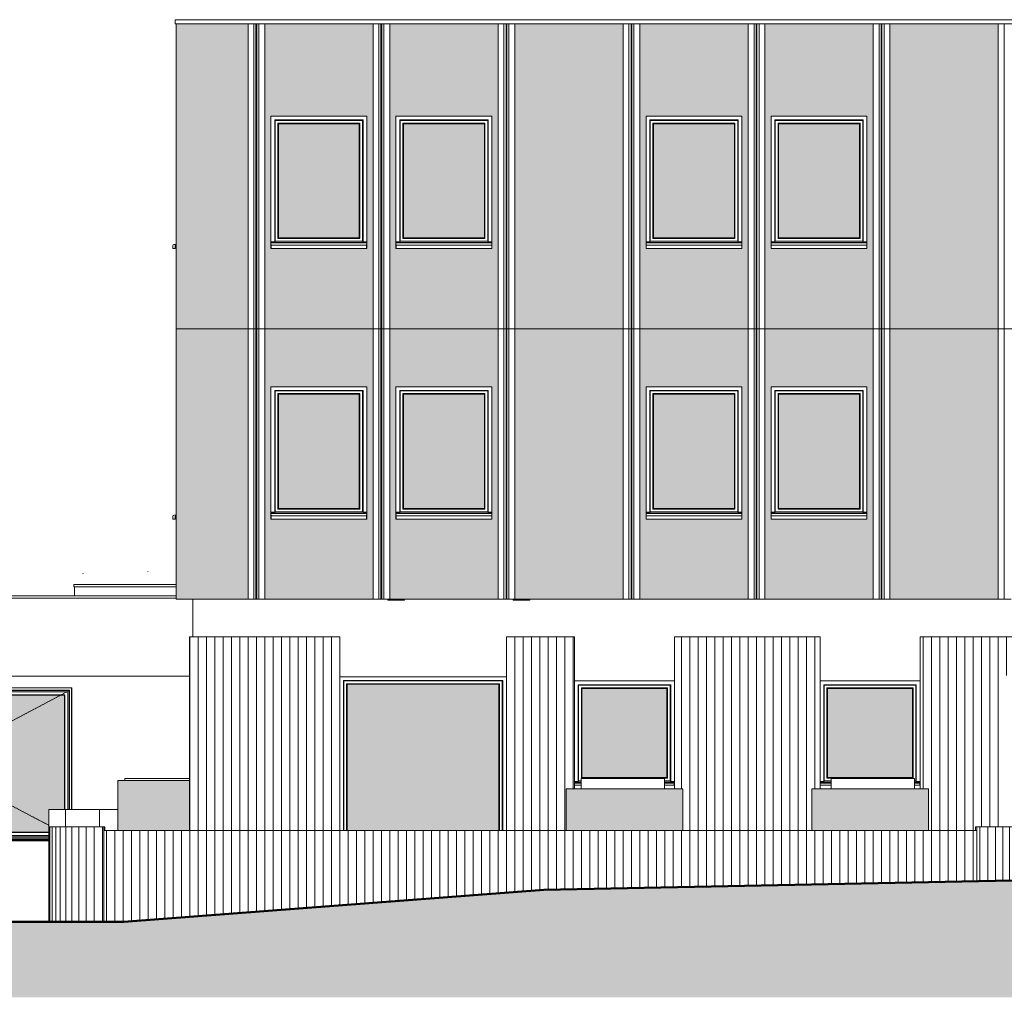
# Model space of a CAD drawing. Header units: millimetres. Extents: x -54722 to 267911, y -1116 to 19261.
# Tile 3 of 92: x -23084 to -11272, y -652 to 11075. Entities that reach past the tile are written whole.
import ezdxf

# ---------------------------------------------------------------- set-up
doc = ezdxf.new("R2010")
doc.units = ezdxf.units.MM
doc.linetypes.add('Centre', pattern=[31.75, 6.35, -4.75, 15.9, -4.75])
for name, color, linetype, lineweight in [('A-DETL-GENF', 92, 'Continuous', 9), ('A-DETL-WIDE', 214, 'Continuous', 50), ('A-FLOR', 192, 'Continuous', 9), ('A-GENM', 13, 'Continuous', 9), ('A-GLAZ', 151, 'Continuous', 9), ('A-GLAZ-SILL', 1, 'Continuous', 9), ('A-WALL', 113, 'Continuous', 9), ('A-WALL-PATT', 111, 'Continuous', 9)]:
    doc.layers.add(name, color=color, linetype=linetype, lineweight=lineweight)
pattern_1 = [(90, (-11244.05, 0), (-100, 6e-15), [])]
pattern_2 = [(50, (-11244.05, 0), (182.1847, -15.9391), [19.05, -209.55]), (355, (-11244.05, 0), (-35.2424, 191.0566), [15.24, -167.64]), (100.451, (-11228.87, -1.33), (146.9425, 175.1167), [16.19, -178.09]), (46.184, (-11244.05, 50.8), (271.0789, -42.0433), [28.575, -314.325]), (96.636, (-11221.46, 47.3), (237.4025, 247.4272), [24.285, -267.135]), (351.184, (-11244.05, 50.8), (237.4046, 247.425), [22.86, -251.46]), (21, (-11218.65, 38.1), (151.6149, -102.2655), [19.05, -209.55]), (326, (-11218.65, 38.1), (61.8024, 184.1877), [15.24, -167.64]), (71.451, (-11206.02, 29.58), (213.417, 81.9214), [16.19, -178.09]), (37.5, (-11244.05, 0), (3.08832, 84.55508), [3.353, -162.255, 3.353, -166.827, -168.275]), (37.5, (-11244.05, 0), (3.08832, 84.55508), [-335.788, 3.353, -164.922]), (7.5, (-11244.05, 0), (66.81944, 100.18075), [3.353, -93.675, 3.353, -158.445, -64.135]), (7.5, (-11244.05, 0), (66.81944, 100.18075), [-258.826, 3.353, -60.782]), (327.5, (-11300.69, 0), (135.59049, -5.72891), [3.353, -60.147, 3.353, -194.767, -262.89]), (327.5, (-11300.69, 0), (135.59049, -5.72891), [-261.62, 3.353, -259.537]), (317.5, (-11326.09, 0), (148.1289, 25.42676), [3.353, -79.197, 3.353, -128.219, -186.69]), (317.5, (-11326.09, 0), (148.1289, 25.42676), [-214.122, 3.353, -183.337])]

# ---------------------------------------------------------------- blocks, each defined once
blk = doc.blocks.new('FP_5-Façade Est')
at = {"layer": 'A-WALL-PATT'}
for p, q in [((-11567, 743), (-11567, 1394)), ((-11470, 745), (-11470, 1394)), ((-11377, 747), (-11377, 1394)), ((-11290, 749), (-11290, 1394)), ((-11210, 750), (-11210, 1394)), ((-11140, 752), (-11140, 1394)), ((-11079, 753), (-11079, 1394)), ((-11030, 754), (-11030, 1394)), ((-10993, 755), (-10993, 1394)), ((-10969, 755), (-10969, 1394))]:
    blk.add_line(p, q, dxfattribs=at)
blk = doc.blocks.new('FP_6-Façade Est')
at = {"layer": 'A-WALL-PATT'}
for p, q in [((-22723, 259), (-22723, 1394)), ((-22693, 259), (-22693, 1394)), ((-22651, 259), (-22651, 1394)), ((-22597, 259), (-22597, 1394)), ((-22532, 259), (-22532, 1394)), ((-22457, 259), (-22457, 1394)), ((-22374, 259), (-22374, 1394)), ((-22285, 259), (-22285, 1394)), ((-22190, 259), (-22190, 1394)), ((-22092, 259), (-22092, 1394))]:
    blk.add_line(p, q, dxfattribs=at)
blk = doc.blocks.new('Fenêtre type 1 - 115 x 155 cm-V11-Façade Est')
at = {"layer": 'A-GLAZ'}
blk.add_hatch(color=256, dxfattribs=at).paths.add_polyline_path([(9011, 5212), (9490, 5212), (9490, 6582), (8520, 6582), (8520, 5212)])
for p, q in [((8475, 5167), (8475, 6627)), ((8475, 6627), (9535, 6627)), ((8480, 6622), (8475, 6627)), ((8480, 6622), (8480, 5172)), ((9530, 6622), (8480, 6622)), ((9535, 6627), (9530, 6622)), ((9530, 5172), (9530, 6622)), ((9535, 6627), (9535, 5167)), ((8513, 6589), (9497, 6589)), ((8513, 5205), (8513, 6589)), ((8520, 6582), (8513, 6589)), ((8520, 6582), (8520, 5212)), ((8520, 6582), (9490, 6582)), ((9497, 6589), (9490, 6582)), ((9490, 5212), (9490, 6582)), ((9497, 6589), (9497, 5205)), ((8520, 5212), (8513, 5205)), ((9497, 5205), (8513, 5205)), ((9490, 5212), (8520, 5212)), ((9497, 5205), (9490, 5212)), ((8475, 5167), (8430, 5167)), ((8475, 5167), (8430, 5167)), ((9580, 5157), (8430, 5157)), ((9580, 5152), (8430, 5152)), ((8480, 5172), (8475, 5167)), ((9530, 5172), (8480, 5172)), ((9535, 5167), (9530, 5172)), ((9535, 5167), (9580, 5167)), ((9580, 5167), (9535, 5167))]:
    blk.add_line(p, q, dxfattribs=at)
at = {"layer": 'A-GLAZ-SILL'}
for p, q in [((8430, 5132), (8430, 5134)), ((8430, 5134), (8432, 5134)), ((8430, 5117), (8430, 5132)), ((8432, 5121), (8430, 5121)), ((8430, 5084), (8430, 5117)), ((8432, 5084), (8430, 5084)), ((8432, 5134), (8432, 5132)), ((8432, 5132), (8432, 5117)), ((8432, 5124), (9578, 5124)), ((8432, 5117), (8432, 5084)), ((8432, 5084), (9578, 5084)), ((9578, 5134), (9580, 5134)), ((9578, 5132), (9578, 5134)), ((9578, 5117), (9578, 5132)), ((9578, 5122), (9578, 5124)), ((9580, 5123), (9578, 5123)), ((9578, 5117), (9578, 5122)), ((9580, 5121), (9578, 5121)), ((9578, 5084), (9578, 5117)), ((9580, 5084), (9578, 5084)), ((9580, 5134), (9580, 5132)), ((9580, 5132), (9580, 5117)), ((9580, 5117), (9580, 5084))]:
    blk.add_line(p, q, dxfattribs=at)
blk = doc.blocks.new('Fenêtre type 1 - 115 x 155 cm-V12-Façade Est')
at = {"layer": 'A-GLAZ-SILL'}
for p, q in [((-21248, 8362), (-21248, 8329)), ((-21248, 8329), (-21221, 8329)), ((-21206, 8379), (-21234, 8377)), ((-21221, 8329), (-21221, 8367)), ((-21221, 8367), (-21206, 8367))]:
    blk.add_line(p, q, dxfattribs=at)
blk.add_arc((-21233, 8362), 15, 93, 180, dxfattribs=at)
blk = doc.blocks.new('Famille 0 - Famille 150x120-V20-Façade Est')
at = {"layer": 'A-GENM'}
for p, q in [((-22324, 4429), (-22325, 4430)), ((-21548, 4453), (-21548, 4455)), ((-21548, 4453), (-21548, 4455)), ((-22435, 4298), (-21206, 4298)), ((-22435, 4298), (-22435, 4273)), ((-21206, 4273), (-22435, 4273)), ((-22428, 4273), (-22428, 4165))]:
    blk.add_line(p, q, dxfattribs=at)
blk = doc.blocks.new('Accrotère R_1 - Accrotère R_1-1333940-Façade Est')
at = {"layer": 'A-GENM'}
for p, q in [((-34519, 4165), (-21206, 4165)), ((-21206, 4135), (-34519, 4135))]:
    blk.add_line(p, q, dxfattribs=at)
blk = doc.blocks.new('Fenêtre type 1 - 120 x 125cm-1496019-Façade Est')
at = {"layer": 'A-GLAZ'}
blk.add_hatch(color=256, dxfattribs=at).paths.add_polyline_path([(-12685, 1983), (-12373, 1983), (-12373, 3053), (-13393, 3053), (-13393, 1983), (-13363, 1983)])
for p, q in [((-13438, 1938), (-13438, 3098)), ((-13433, 3093), (-13438, 3098)), ((-13438, 3098), (-12328, 3098)), ((-13433, 3093), (-13433, 1943)), ((-12333, 3093), (-13433, 3093)), ((-12328, 3098), (-12333, 3093)), ((-12333, 1943), (-12333, 3093)), ((-12328, 3098), (-12328, 1938)), ((-13400, 1976), (-13400, 3060)), ((-13400, 3060), (-12366, 3060)), ((-13393, 3053), (-13400, 3060)), ((-13393, 3053), (-13393, 1983)), ((-13393, 3053), (-12373, 3053)), ((-12366, 3060), (-12373, 3053)), ((-12373, 1983), (-12373, 3053)), ((-12366, 3060), (-12366, 1976)), ((-13438, 1938), (-13483, 1938)), ((-13438, 1938), (-13483, 1938)), ((-13348, 1928), (-13483, 1928)), ((-13348, 1923), (-13481, 1923)), ((-13433, 1943), (-13438, 1938)), ((-13348, 1943), (-13433, 1943)), ((-13393, 1983), (-13400, 1976)), ((-12366, 1976), (-13400, 1976)), ((-12373, 1983), (-13393, 1983)), ((-12366, 1976), (-12373, 1983)), ((-12333, 1943), (-12348, 1943)), ((-12283, 1928), (-12348, 1928)), ((-12285, 1923), (-12348, 1923)), ((-12328, 1938), (-12333, 1943)), ((-12328, 1938), (-12283, 1938)), ((-12283, 1938), (-12328, 1938))]:
    blk.add_line(p, q, dxfattribs=at)
at = {"layer": 'A-GLAZ-SILL'}
for p, q in [((-13481, 1928), (-13481, 1903)), ((-13481, 1918), (-13348, 1918)), ((-13481, 1903), (-13481, 1893)), ((-13481, 1903), (-13481, 1894)), ((-12348, 1918), (-12285, 1918)), ((-12285, 1903), (-12285, 1928)), ((-12285, 1899), (-12285, 1903)), ((-12285, 1894), (-12285, 1903))]:
    blk.add_line(p, q, dxfattribs=at)
blk = doc.blocks.new('Fenêtre type 1 - 120 x 125cm-V22-Façade Est')
at = {"layer": 'A-GLAZ'}
blk.add_hatch(color=256, dxfattribs=at).paths.add_polyline_path([(-15397, 1983), (-15319, 1983), (-15319, 3053), (-16339, 3053), (-16339, 1983), (-16075, 1983)])
for p, q in [((-16384, 1938), (-16384, 3098)), ((-16379, 3093), (-16384, 3098)), ((-16384, 3098), (-15274, 3098)), ((-16379, 3093), (-16379, 1943)), ((-15279, 3093), (-16379, 3093)), ((-15274, 3098), (-15279, 3093)), ((-15279, 1943), (-15279, 3093)), ((-15274, 3098), (-15274, 1938)), ((-16346, 1976), (-16346, 3060)), ((-16346, 3060), (-15312, 3060)), ((-16339, 3053), (-16346, 3060)), ((-16339, 3053), (-16339, 1983)), ((-16339, 3053), (-15319, 3053)), ((-15312, 3060), (-15319, 3053)), ((-15319, 1983), (-15319, 3053)), ((-15312, 3060), (-15312, 1976)), ((-16384, 1938), (-16429, 1938)), ((-16384, 1938), (-16429, 1938)), ((-16348, 1928), (-16429, 1928)), ((-16348, 1923), (-16427, 1923)), ((-16379, 1943), (-16384, 1938)), ((-16348, 1943), (-16379, 1943)), ((-16339, 1983), (-16346, 1976)), ((-15312, 1976), (-16346, 1976)), ((-15319, 1983), (-16339, 1983)), ((-15279, 1943), (-15348, 1943)), ((-15229, 1928), (-15348, 1928)), ((-15231, 1923), (-15348, 1923)), ((-15312, 1976), (-15319, 1983)), ((-15274, 1938), (-15279, 1943)), ((-15274, 1938), (-15229, 1938)), ((-15229, 1938), (-15274, 1938))]:
    blk.add_line(p, q, dxfattribs=at)
at = {"layer": 'A-GLAZ-SILL'}
for p, q in [((-16427, 1928), (-16427, 1903)), ((-16427, 1918), (-16348, 1918)), ((-16427, 1903), (-16427, 1893)), ((-16427, 1903), (-16427, 1894)), ((-15348, 1918), (-15231, 1918)), ((-15231, 1903), (-15231, 1928)), ((-15231, 1899), (-15231, 1903)), ((-15231, 1894), (-15231, 1903))]:
    blk.add_line(p, q, dxfattribs=at)
blk = doc.blocks.new('Fenêtre type 1 - 200 x 220cm-1353043-Façade Est')
at = {"layer": 'A-GLAZ'}
blk.add_hatch(color=256, dxfattribs=at).paths.add_polyline_path([(-17431, 1349), (-17335, 1349), (-17335, 3103), (-19155, 3103), (-19155, 1349), (-18109, 1349)])
for p, q in [((-19200, 1349), (-19200, 3148)), ((-19200, 3148), (-17290, 3148)), ((-19195, 3143), (-19200, 3148)), ((-19195, 3143), (-19195, 1349)), ((-17295, 3143), (-19195, 3143)), ((-19163, 3110), (-17328, 3110)), ((-19163, 1349), (-19163, 3110)), ((-19155, 3103), (-19163, 3110)), ((-19155, 3103), (-19155, 1349)), ((-19155, 3103), (-17335, 3103)), ((-17328, 3110), (-17335, 3103)), ((-17335, 1349), (-17335, 3103)), ((-17328, 3110), (-17328, 1349)), ((-17290, 3148), (-17295, 3143)), ((-17295, 1349), (-17295, 3143)), ((-17290, 3148), (-17290, 1349))]:
    blk.add_line(p, q, dxfattribs=at)
blk = doc.blocks.new('Modèles génériques 3 - Modèles génériques 3-1354348-Façade Est')
at = {"layer": 'A-GENM'}
for points in [[(-21046, 1349), (-21046, 1950), (-21908, 1950), (-21908, 1349)], [(-16075, 1349), (-15129, 1349), (-15129, 1848), (-16530, 1848), (-16530, 1349)], [(-13583, 1349), (-12183, 1349), (-12183, 1848), (-13583, 1848), (-13583, 1650)]]:
    blk.add_hatch(color=256, dxfattribs=at).paths.add_polyline_path(points)
for p, q in [((-21908, 1950), (-21046, 1950)), ((-21908, 1349), (-21908, 1950)), ((-16530, 1848), (-15129, 1848)), ((-16530, 1349), (-16530, 1848)), ((-15129, 1349), (-15129, 1848)), ((-13583, 1848), (-12183, 1848)), ((-13583, 1349), (-13583, 1848)), ((-12183, 1349), (-12183, 1848))]:
    blk.add_line(p, q, dxfattribs=at)
blk = doc.blocks.new('3 Vantaux - 180 x500-1522891-Façade Est')
at = {"layer": 'A-GLAZ'}
h = blk.add_hatch(color=256, dxfattribs=at)
h.paths.add_polyline_path([(-24092, 1327), (-22733, 1327), (-22733, 1602), (-22547, 1602), (-22547, 2973), (-24092, 2973), (-24092, 1362)])
h.paths.add_polyline_path([(-27262, 1327), (-25842, 1327), (-25842, 2973), (-27387, 2973), (-27387, 1327)])
h.paths.add_polyline_path([(-25742, 1327), (-24192, 1327), (-24192, 2973), (-25742, 2973), (-25742, 1327)])
for p, q in [((-27475, 2009), (-27475, 3061)), ((-27473, 3059), (-27475, 3061)), ((-27475, 3061), (-22459, 3061)), ((-27473, 2009), (-27473, 3059)), ((-22461, 3059), (-27473, 3059)), ((-27446, 1237), (-27446, 3032)), ((-27443, 3029), (-27446, 3032)), ((-27446, 3032), (-22488, 3032)), ((-27442, 3028), (-27443, 3029)), ((-27443, 3029), (-27443, 1237)), ((-22491, 3029), (-27443, 3029)), ((-27442, 3028), (-27442, 1268)), ((-22492, 3028), (-27442, 3028)), ((-27427, 3013), (-27427, 1287)), ((-27427, 3013), (-22507, 3013)), ((-27387, 2973), (-27391, 2977)), ((-27391, 1323), (-27391, 2977)), ((-27391, 2977), (-25838, 2977)), ((-27387, 2973), (-27387, 1327)), ((-25842, 2973), (-27387, 2973)), ((-25838, 2977), (-25842, 2973)), ((-25842, 1327), (-25842, 2973)), ((-25838, 1323), (-25838, 2977)), ((-25794, 3013), (-25794, 1287)), ((-25792, 3013), (-25792, 1287)), ((-25792, 3013), (-25792, 1287)), ((-25791, 3013), (-25791, 1287)), ((-25742, 2973), (-25746, 2977)), ((-25746, 1323), (-25746, 2977)), ((-25746, 2977), (-24188, 2977)), ((-25742, 1327), (-25742, 2973)), ((-25742, 2973), (-24192, 2973)), ((-24188, 2977), (-24192, 2973)), ((-24192, 2973), (-24192, 1327)), ((-24188, 2977), (-24188, 1323)), ((-24143, 3013), (-24143, 1287)), ((-24142, 1287), (-24142, 3013)), ((-24142, 1287), (-24142, 3013)), ((-24140, 3013), (-24140, 1287)), ((-24092, 2973), (-24096, 2977)), ((-24096, 1323), (-24096, 2977)), ((-24096, 2977), (-22543, 2977)), ((-24092, 1327), (-24092, 2973)), ((-24092, 2973), (-22547, 2973)), ((-22543, 2977), (-22547, 2973)), ((-22547, 2973), (-22547, 1602)), ((-22543, 1602), (-22543, 2977)), ((-22507, 1602), (-22507, 3013)), ((-22491, 3029), (-22492, 3028)), ((-22492, 1602), (-22492, 3028)), ((-22488, 3032), (-22491, 3029)), ((-22491, 1602), (-22491, 3029)), ((-22488, 3032), (-22488, 1602)), ((-22459, 3061), (-22461, 3059)), ((-22461, 1602), (-22461, 3059)), ((-22459, 3061), (-22459, 1602)), ((-27475, 1237), (-27475, 1777)), ((-27473, 1237), (-27473, 1777)), ((-27387, 1327), (-27391, 1323)), ((-25838, 1323), (-27391, 1323)), ((-27387, 1327), (-25842, 1327)), ((-25842, 1327), (-25838, 1323)), ((-25742, 1327), (-25746, 1323)), ((-24188, 1323), (-25746, 1323)), ((-24192, 1327), (-25742, 1327)), ((-24192, 1327), (-24188, 1323)), ((-24092, 1327), (-24096, 1323)), ((-22733, 1323), (-24096, 1323)), ((-22733, 1327), (-24092, 1327)), ((-27478, 1238), (-27475, 1238)), ((-27478, 1238), (-27478, 1237)), ((-22733, 1237), (-27478, 1237)), ((-27478, 1237), (-27478, 1224)), ((-22733, 1224), (-27478, 1224)), ((-27473, 1237), (-27475, 1237)), ((-27446, 1237), (-27473, 1237)), ((-27443, 1237), (-27446, 1237)), ((-27442, 1268), (-27443, 1268)), ((-22733, 1267), (-27443, 1267)), ((-27443, 1248), (-22733, 1248)), ((-22733, 1271), (-27442, 1271)), ((-27442, 1248), (-27442, 1247)), ((-22733, 1247), (-27442, 1247)), ((-27427, 1287), (-22733, 1287))]:
    blk.add_line(p, q, dxfattribs=at)
at = {"layer": 'A-GLAZ', "linetype": 'Centre'}
for p, q in [((-27435, 1278), (-26617, 3053)), ((-27435, 3022), (-25792, 2153)), ((-26617, 3053), (-25793, 1276)), ((-25791, 3022), (-24142, 2153)), ((-22497, 3023), (-24142, 2153)), ((-25792, 2153), (-27435, 1278)), ((-24142, 2153), (-25793, 1276)), ((-24142, 2153), (-22733, 1410))]:
    blk.add_line(p, q, dxfattribs=at)
blk = doc.blocks.new('accortère2 - accortère-1436305-Façade Est')
at = {"layer": 'A-GENM'}
for p, q in [((-21221, 11027), (-21221, 11075)), ((10836, 11075), (-21221, 11075)), ((10836, 11027), (-21221, 11027))]:
    blk.add_line(p, q, dxfattribs=at)

msp = doc.modelspace()

# ---------------------------------------------------------------- hatches: boundary and pattern name
at = {"layer": 'A-DETL-GENF'}
msp.add_hatch(color=252, dxfattribs=at).paths.add_polyline_path([(-23533, -652), (32064, -652), (32064, 1300), (15157, 550), (13957, 550), (13957, 1150), (13357, 1150), (-4100, 893), (-16798, 638), (-21835, 255), (-54722, 255), (-54722, -652), (-24889, -652)])
at = {"layer": 'A-WALL-PATT'}
h = msp.add_hatch(dxfattribs=at)
h.set_pattern_fill('FP_3', color=256, style=0, pattern_type=2)
h.set_pattern_definition(pattern_2)
h.paths.add_polyline_path([(-21206, 7367), (-20345, 7367), (-20345, 11027), (-21206, 11027), (-21206, 7404)])
h.paths.add_polyline_path([(-14719, 7367), (-14345, 7367), (-14345, 11027), (-15645, 11027), (-15645, 7367), (-15397, 7367)])
h.paths.add_polyline_path([(-8617, 7367), (-8345, 7367), (-8345, 11027), (-9645, 11027), (-9645, 7367), (-9295, 7367)])
h.paths.add_polyline_path([(10571, 7367), (10571, 11027), (9855, 11027), (9855, 7367), (10367, 7367)])
h.paths.add_polyline_path([(-20145, 7367), (-18845, 7367), (-18845, 11027), (-20145, 11027), (-20145, 7404)])
h.paths.add_polyline_path([(-14145, 7367), (-12845, 7367), (-12845, 11027), (-14145, 11027), (-14145, 7404)])
h.paths.add_polyline_path([(-15906, 7367), (-15845, 7367), (-15845, 11027), (-17145, 11027), (-17145, 7367), (-16075, 7367)])
h.paths.add_polyline_path([(-8145, 7367), (-6845, 7367), (-6845, 11027), (-8145, 11027), (-8145, 7404)])
h.paths.add_polyline_path([(-6645, 7367), (-5345, 7367), (-5345, 11027), (-6645, 11027), (-6645, 7404)])
h.paths.add_polyline_path([(9655, 7367), (9655, 11027), (8355, 11027), (8355, 7367), (9011, 7367)])
h.paths.add_polyline_path([(-5145, 7367), (-3845, 7367), (-3845, 11027), (-5145, 11027), (-5145, 7404)])
h.paths.add_polyline_path([(8155, 7367), (8155, 11027), (6855, 11027), (6855, 7367), (7994, 7367)])
h.paths.add_polyline_path([(-3645, 7367), (-2345, 7367), (-2346, 11027), (-3645, 11027), (-3645, 7404)])
h.paths.add_polyline_path([(6638, 7367), (6655, 7367), (6655, 11027), (5355, 11027), (5355, 7367), (6299, 7367)])
h.paths.add_polyline_path([(-2145, 7367), (-845, 7367), (-845, 11027), (-2145, 11027), (-2145, 7404)])
h.paths.add_polyline_path([(-18645, 7367), (-17345, 7367), (-17345, 11027), (-18645, 11027), (-18645, 7404)])
h.paths.add_polyline_path([(-645, 7367), (655, 7367), (655, 11027), (-645, 11027), (-645, 7404)])
h.paths.add_polyline_path([(5155, 7367), (5155, 11027), (3855, 11027), (3855, 7367), (5113, 7367)])
h.paths.add_polyline_path([(-9845, 7367), (-9845, 11027), (-11145, 11027), (-11145, 7367), (-9973, 7367)])
h.paths.add_polyline_path([(-12645, 7367), (-11345, 7367), (-11345, 11027), (-12645, 11027), (-12645, 8555)])
h.paths.add_polyline_path([(3655, 7367), (3655, 11027), (2355, 11027), (2355, 7367), (3587, 7367)])
h.paths.add_polyline_path([(855, 7367), (2155, 7367), (2155, 11027), (855, 11027), (855, 7404)])
h.paths.add_polyline_path([(9580, 8329), (8430, 8329), (8430, 8362), (8432, 8362), (8430, 8365), (8432, 8367), (8430, 8368), (8430, 9917), (9580, 9917), (9580, 8367), (9578, 8367), (9578, 8362), (9580, 8362), (9580, 8331)])
h.paths.add_polyline_path([(-17422, 8329), (-18570, 8329), (-18570, 8362), (-18568, 8362), (-18570, 8365), (-18568, 8367), (-18570, 8368), (-18570, 9917), (-17420, 9917), (-17420, 8367), (-17422, 8367), (-17422, 8362), (-17420, 8362), (-17420, 8329)])
h.paths.add_polyline_path([(197, 8329), (-570, 8329), (-570, 8362), (-568, 8362), (-570, 8365), (-568, 8367), (-570, 8368), (-570, 9917), (580, 9917), (580, 8367), (578, 8367), (578, 8362), (580, 8362), (580, 8329), (534, 8329)])
h.paths.add_polyline_path([(-9570, 8329), (-9570, 8362), (-9568, 8362), (-9570, 8365), (-9568, 8367), (-9570, 8368), (-9570, 9917), (-8420, 9917), (-8420, 8367), (-8422, 8367), (-8422, 8362), (-8420, 8362), (-8420, 8329), (-9568, 8329)])
h.paths.add_polyline_path([(-3922, 8329), (-5070, 8329), (-5070, 8362), (-5068, 8362), (-5070, 8365), (-5068, 8367), (-5070, 8368), (-5070, 9917), (-3920, 9917), (-3920, 8367), (-3922, 8367), (-3922, 8362), (-3920, 8362), (-3920, 8329)])
h.paths.add_polyline_path([(-14719, 8329), (-15570, 8329), (-15570, 8362), (-15568, 8362), (-15570, 8365), (-15568, 8367), (-15570, 8368), (-15570, 9917), (-14420, 9917), (-14420, 8367), (-14422, 8367), (-14422, 8362), (-14420, 8362), (-14420, 8329), (-14422, 8329)])
h.paths.add_polyline_path([(-14070, 8329), (-14070, 8362), (-14068, 8362), (-14070, 8365), (-14068, 8367), (-14070, 8368), (-14070, 9917), (-12920, 9917), (-12920, 8367), (-12922, 8367), (-12922, 8362), (-12920, 8362), (-12920, 8329), (-14068, 8329)])
h.paths.add_polyline_path([(-18920, 8329), (-20070, 8329), (-20070, 8362), (-20068, 8362), (-20070, 8365), (-20068, 8367), (-20070, 8368), (-20070, 9917), (-18920, 9917), (-18920, 8367), (-18922, 8367), (-18922, 8362), (-18920, 8362), (-18920, 8331)])
h.paths.add_polyline_path([(-2070, 8329), (-2070, 8362), (-2068, 8362), (-2070, 8365), (-2068, 8367), (-2070, 8368), (-2070, 9917), (-920, 9917), (-920, 8367), (-922, 8367), (-922, 8362), (-920, 8362), (-920, 8329), (-2068, 8329)])
h.paths.add_polyline_path([(-9922, 8329), (-11070, 8329), (-11070, 8362), (-11068, 8362), (-11070, 8365), (-11068, 8367), (-11070, 8368), (-11070, 9917), (-9920, 9917), (-9920, 8367), (-9922, 8367), (-9922, 8362), (-9920, 8362), (-9920, 8329)])
h.paths.add_polyline_path([(8034, 8329), (6930, 8329), (6930, 8362), (6932, 8362), (6930, 8365), (6932, 8367), (6930, 8368), (6930, 9917), (8080, 9917), (8080, 8367), (8078, 8367), (8078, 8362), (8080, 8362), (8080, 8329), (8078, 8329)])
h.paths.add_polyline_path([(2430, 8329), (2430, 8362), (2432, 8362), (2430, 8365), (2432, 8367), (2430, 8368), (2430, 9917), (3580, 9917), (3580, 8367), (3578, 8367), (3578, 8362), (3580, 8362), (3580, 8329), (2432, 8329)])
h.paths.add_polyline_path([(3930, 8329), (3930, 8362), (3932, 8362), (3930, 8365), (3932, 8367), (3930, 8368), (3930, 9917), (5080, 9917), (5080, 8367), (5078, 8367), (5078, 8362), (5080, 8362), (5080, 8329), (3932, 8329)])
h.paths.add_polyline_path([(-5422, 8329), (-6570, 8329), (-6570, 8362), (-6568, 8362), (-6570, 8365), (-6568, 8367), (-6570, 8368), (-6570, 9917), (-5420, 9917), (-5420, 8367), (-5422, 8367), (-5422, 8362), (-5420, 8362), (-5420, 8329)])
h = msp.add_hatch(dxfattribs=at)
h.set_pattern_fill('FP_3', color=256, style=0, pattern_type=2)
h.set_pattern_definition(pattern_2)
h.paths.add_polyline_path([(-21206, 7367), (-20345, 7367), (-20345, 11027), (-21206, 11027), (-21206, 7404)])
h.paths.add_polyline_path([(-14719, 7367), (-14345, 7367), (-14345, 11027), (-15645, 11027), (-15645, 7367), (-15397, 7367)])
h.paths.add_polyline_path([(-8617, 7367), (-8345, 7367), (-8345, 11027), (-9645, 11027), (-9645, 7367), (-9295, 7367)])
h.paths.add_polyline_path([(10571, 7367), (10571, 11027), (9855, 11027), (9855, 7367), (10367, 7367)])
h.paths.add_polyline_path([(-20145, 7367), (-18845, 7367), (-18845, 11027), (-20145, 11027), (-20145, 7404)])
h.paths.add_polyline_path([(-14145, 7367), (-12845, 7367), (-12845, 11027), (-14145, 11027), (-14145, 7404)])
h.paths.add_polyline_path([(-15906, 7367), (-15845, 7367), (-15845, 11027), (-17145, 11027), (-17145, 7367), (-16075, 7367)])
h.paths.add_polyline_path([(-8145, 7367), (-6845, 7367), (-6845, 11027), (-8145, 11027), (-8145, 7404)])
h.paths.add_polyline_path([(-6645, 7367), (-5345, 7367), (-5345, 11027), (-6645, 11027), (-6645, 7404)])
h.paths.add_polyline_path([(9655, 7367), (9655, 11027), (8355, 11027), (8355, 7367), (9011, 7367)])
h.paths.add_polyline_path([(-5145, 7367), (-3845, 7367), (-3845, 11027), (-5145, 11027), (-5145, 7404)])
h.paths.add_polyline_path([(8155, 7367), (8155, 11027), (6855, 11027), (6855, 7367), (7994, 7367)])
h.paths.add_polyline_path([(-3645, 7367), (-2345, 7367), (-2346, 11027), (-3645, 11027), (-3645, 7404)])
h.paths.add_polyline_path([(6638, 7367), (6655, 7367), (6655, 11027), (5355, 11027), (5355, 7367), (6299, 7367)])
h.paths.add_polyline_path([(-2145, 7367), (-845, 7367), (-845, 11027), (-2145, 11027), (-2145, 7404)])
h.paths.add_polyline_path([(-18645, 7367), (-17345, 7367), (-17345, 11027), (-18645, 11027), (-18645, 7404)])
h.paths.add_polyline_path([(-645, 7367), (655, 7367), (655, 11027), (-645, 11027), (-645, 7404)])
h.paths.add_polyline_path([(5155, 7367), (5155, 11027), (3855, 11027), (3855, 7367), (5113, 7367)])
h.paths.add_polyline_path([(-9845, 7367), (-9845, 11027), (-11145, 11027), (-11145, 7367), (-9973, 7367)])
h.paths.add_polyline_path([(-12645, 7367), (-11345, 7367), (-11345, 11027), (-12645, 11027), (-12645, 8555)])
h.paths.add_polyline_path([(3655, 7367), (3655, 11027), (2355, 11027), (2355, 7367), (3587, 7367)])
h.paths.add_polyline_path([(855, 7367), (2155, 7367), (2155, 11027), (855, 11027), (855, 7404)])
h.paths.add_polyline_path([(9580, 8329), (8430, 8329), (8430, 8362), (8432, 8362), (8430, 8365), (8432, 8367), (8430, 8368), (8430, 9917), (9580, 9917), (9580, 8367), (9578, 8367), (9578, 8362), (9580, 8362), (9580, 8331)])
h.paths.add_polyline_path([(-17422, 8329), (-18570, 8329), (-18570, 8362), (-18568, 8362), (-18570, 8365), (-18568, 8367), (-18570, 8368), (-18570, 9917), (-17420, 9917), (-17420, 8367), (-17422, 8367), (-17422, 8362), (-17420, 8362), (-17420, 8329)])
h.paths.add_polyline_path([(197, 8329), (-570, 8329), (-570, 8362), (-568, 8362), (-570, 8365), (-568, 8367), (-570, 8368), (-570, 9917), (580, 9917), (580, 8367), (578, 8367), (578, 8362), (580, 8362), (580, 8329), (534, 8329)])
h.paths.add_polyline_path([(-9570, 8329), (-9570, 8362), (-9568, 8362), (-9570, 8365), (-9568, 8367), (-9570, 8368), (-9570, 9917), (-8420, 9917), (-8420, 8367), (-8422, 8367), (-8422, 8362), (-8420, 8362), (-8420, 8329), (-9568, 8329)])
h.paths.add_polyline_path([(-3922, 8329), (-5070, 8329), (-5070, 8362), (-5068, 8362), (-5070, 8365), (-5068, 8367), (-5070, 8368), (-5070, 9917), (-3920, 9917), (-3920, 8367), (-3922, 8367), (-3922, 8362), (-3920, 8362), (-3920, 8329)])
h.paths.add_polyline_path([(-14719, 8329), (-15570, 8329), (-15570, 8362), (-15568, 8362), (-15570, 8365), (-15568, 8367), (-15570, 8368), (-15570, 9917), (-14420, 9917), (-14420, 8367), (-14422, 8367), (-14422, 8362), (-14420, 8362), (-14420, 8329), (-14422, 8329)])
h.paths.add_polyline_path([(-14070, 8329), (-14070, 8362), (-14068, 8362), (-14070, 8365), (-14068, 8367), (-14070, 8368), (-14070, 9917), (-12920, 9917), (-12920, 8367), (-12922, 8367), (-12922, 8362), (-12920, 8362), (-12920, 8329), (-14068, 8329)])
h.paths.add_polyline_path([(-18920, 8329), (-20070, 8329), (-20070, 8362), (-20068, 8362), (-20070, 8365), (-20068, 8367), (-20070, 8368), (-20070, 9917), (-18920, 9917), (-18920, 8367), (-18922, 8367), (-18922, 8362), (-18920, 8362), (-18920, 8331)])
h.paths.add_polyline_path([(-2070, 8329), (-2070, 8362), (-2068, 8362), (-2070, 8365), (-2068, 8367), (-2070, 8368), (-2070, 9917), (-920, 9917), (-920, 8367), (-922, 8367), (-922, 8362), (-920, 8362), (-920, 8329), (-2068, 8329)])
h.paths.add_polyline_path([(-9922, 8329), (-11070, 8329), (-11070, 8362), (-11068, 8362), (-11070, 8365), (-11068, 8367), (-11070, 8368), (-11070, 9917), (-9920, 9917), (-9920, 8367), (-9922, 8367), (-9922, 8362), (-9920, 8362), (-9920, 8329)])
h.paths.add_polyline_path([(8034, 8329), (6930, 8329), (6930, 8362), (6932, 8362), (6930, 8365), (6932, 8367), (6930, 8368), (6930, 9917), (8080, 9917), (8080, 8367), (8078, 8367), (8078, 8362), (8080, 8362), (8080, 8329), (8078, 8329)])
h.paths.add_polyline_path([(2430, 8329), (2430, 8362), (2432, 8362), (2430, 8365), (2432, 8367), (2430, 8368), (2430, 9917), (3580, 9917), (3580, 8367), (3578, 8367), (3578, 8362), (3580, 8362), (3580, 8329), (2432, 8329)])
h.paths.add_polyline_path([(3930, 8329), (3930, 8362), (3932, 8362), (3930, 8365), (3932, 8367), (3930, 8368), (3930, 9917), (5080, 9917), (5080, 8367), (5078, 8367), (5078, 8362), (5080, 8362), (5080, 8329), (3932, 8329)])
h.paths.add_polyline_path([(-5422, 8329), (-6570, 8329), (-6570, 8362), (-6568, 8362), (-6570, 8365), (-6568, 8367), (-6570, 8368), (-6570, 9917), (-5420, 9917), (-5420, 8367), (-5422, 8367), (-5422, 8362), (-5420, 8362), (-5420, 8329)])
h = msp.add_hatch(dxfattribs=at)
h.set_pattern_fill('FP_3', color=256, style=0, pattern_type=2)
h.set_pattern_definition(pattern_2)
h.paths.add_polyline_path([(-21206, 4122), (-20345, 4122), (-20345, 7367), (-21206, 7367), (-21206, 5102)])
h.paths.add_polyline_path([(-13363, 4122), (-12845, 4122), (-12845, 7367), (-14145, 7367), (-14145, 4122), (-14041, 4122)])
h.paths.add_polyline_path([(10571, 4122), (10571, 7367), (9855, 7367), (9855, 4122), (10367, 4122)])
h.paths.add_polyline_path([(-20145, 4122), (-18845, 4122), (-18845, 7367), (-20145, 7367), (-20145, 4239)])
h.paths.add_polyline_path([(-12645, 4122), (-11345, 4122), (-11345, 7367), (-12645, 7367), (-12645, 6253)])
h.paths.add_polyline_path([(855, 4122), (2155, 4122), (2155, 7367), (855, 7367), (855, 4239)])
h.paths.add_polyline_path([(655, 4122), (655, 7367), (-645, 7367), (-645, 4122), (536, 4122)])
h.paths.add_polyline_path([(-11145, 4122), (-9845, 4122), (-9845, 7367), (-11145, 7367), (-11145, 4239)])
h.paths.add_polyline_path([(-845, 4122), (-845, 7367), (-2145, 7367), (-2145, 4122), (-1159, 4122)])
h.paths.add_polyline_path([(2355, 4122), (3655, 4122), (3655, 7367), (2355, 7367), (2355, 4239)])
h.paths.add_polyline_path([(7655, 4122), (8155, 4122), (8155, 7367), (6855, 7367), (6855, 4122), (6977, 4122)])
h.paths.add_polyline_path([(-18645, 4122), (-17345, 4122), (-17345, 7367), (-18645, 7367), (-18645, 4239)])
h.paths.add_polyline_path([(-2346, 4122), (-2345, 4122), (-2346, 7367), (-3645, 7367), (-3645, 4122), (-2515, 4122)])
h.paths.add_polyline_path([(-3845, 4122), (-3845, 7367), (-5145, 7367), (-5145, 4122), (-3871, 4122)])
h.paths.add_polyline_path([(-17145, 4122), (-15845, 4122), (-15845, 7367), (-17145, 7367), (-17145, 4239)])
h.paths.add_polyline_path([(-9645, 4122), (-8345, 4122), (-8345, 7367), (-9645, 7367), (-9645, 4239)])
h.paths.add_polyline_path([(3855, 4122), (5155, 4122), (5155, 7367), (3855, 7367), (3855, 4239)])
h.paths.add_polyline_path([(8355, 4122), (9655, 4122), (9655, 7367), (8355, 7367), (8355, 5102)])
h.paths.add_polyline_path([(6638, 4122), (6655, 4122), (6655, 7367), (5355, 7367), (5355, 4122), (6299, 4122)])
h.paths.add_polyline_path([(-5345, 4122), (-5345, 7367), (-6645, 7367), (-6645, 4122), (-5397, 4122)])
h.paths.add_polyline_path([(-6845, 4122), (-6845, 7367), (-8145, 7367), (-8145, 4122), (-6922, 4122)])
h.paths.add_polyline_path([(-15645, 4122), (-14345, 4122), (-14345, 7367), (-15645, 7367), (-15645, 4527)])
h.paths.add_polyline_path([(536, 5084), (-570, 5084), (-570, 5117), (-568, 5117), (-570, 5120), (-568, 5121), (-570, 5122), (-570, 6672), (580, 6672), (580, 5122), (578, 5121), (578, 5117), (580, 5117), (580, 5084), (578, 5084)])
h.paths.add_polyline_path([(-14023, 5084), (-14070, 5084), (-14070, 5117), (-14068, 5117), (-14070, 5120), (-14068, 5121), (-14070, 5122), (-14070, 6672), (-12920, 6672), (-12920, 5122), (-12922, 5121), (-12922, 5117), (-12920, 5117), (-12920, 5084), (-13363, 5084)])
h.paths.add_polyline_path([(6932, 5084), (6930, 5084), (6930, 5117), (6932, 5117), (6930, 5120), (6932, 5121), (6930, 5122), (6930, 6672), (8080, 6672), (8080, 5122), (8078, 5121), (8078, 5117), (8080, 5117), (8080, 5084), (6977, 5084)])
h.paths.add_polyline_path([(3534, 5084), (2430, 5084), (2430, 5117), (2432, 5117), (2430, 5120), (2432, 5121), (2430, 5122), (2430, 6672), (3580, 6672), (3580, 5122), (3578, 5121), (3578, 5117), (3580, 5117), (3580, 5084), (3578, 5084)])
h.paths.add_polyline_path([(-9922, 5084), (-11070, 5084), (-11070, 5117), (-11068, 5117), (-11070, 5120), (-11068, 5121), (-11070, 5122), (-11070, 6672), (-9920, 6672), (-9920, 5122), (-9922, 5121), (-9922, 5117), (-9920, 5117), (-9920, 5084)])
h.paths.add_polyline_path([(-9523, 5084), (-9570, 5084), (-9570, 5117), (-9568, 5117), (-9570, 5120), (-9568, 5121), (-9570, 5122), (-9570, 6672), (-8420, 6672), (-8420, 5122), (-8422, 5121), (-8422, 5117), (-8420, 5117), (-8420, 5084), (-9295, 5084)])
h.paths.add_polyline_path([(-14422, 5084), (-15570, 5084), (-15570, 5117), (-15568, 5117), (-15570, 5120), (-15568, 5121), (-15570, 5122), (-15570, 6672), (-14420, 6672), (-14420, 5122), (-14422, 5121), (-14422, 5117), (-14420, 5117), (-14420, 5084)])
h.paths.add_polyline_path([(8432, 5084), (8430, 5084), (8430, 5117), (8432, 5117), (8430, 5120), (8432, 5121), (8430, 5122), (8430, 6672), (9580, 6672), (9580, 5122), (9578, 5121), (9578, 5117), (9580, 5117), (9580, 5084), (9011, 5084)])
h.paths.add_polyline_path([(-18922, 5084), (-20070, 5084), (-20070, 5117), (-20068, 5117), (-20070, 5120), (-20068, 5121), (-20070, 5122), (-20070, 6672), (-18920, 6672), (-18920, 5122), (-18922, 5121), (-18922, 5117), (-18920, 5117), (-18920, 5084)])
h.paths.add_polyline_path([(-3922, 5084), (-5070, 5084), (-5070, 5117), (-5068, 5117), (-5070, 5120), (-5068, 5121), (-5070, 5122), (-5070, 6672), (-3920, 6672), (-3920, 5122), (-3922, 5121), (-3922, 5117), (-3920, 5117), (-3920, 5084)])
h.paths.add_polyline_path([(-2068, 5084), (-2070, 5084), (-2070, 5117), (-2068, 5117), (-2070, 5120), (-2068, 5121), (-2070, 5122), (-2070, 6672), (-920, 6672), (-920, 5122), (-922, 5121), (-922, 5117), (-920, 5117), (-920, 5084), (-1837, 5084)])
h.paths.add_polyline_path([(4943, 5084), (3930, 5084), (3930, 5117), (3932, 5117), (3930, 5120), (3932, 5121), (3930, 5122), (3930, 6672), (5080, 6672), (5080, 5122), (5078, 5121), (5078, 5117), (5080, 5117), (5080, 5084), (5034, 5084)])
h.paths.add_polyline_path([(-18109, 5084), (-18570, 5084), (-18570, 5117), (-18568, 5117), (-18570, 5120), (-18568, 5121), (-18570, 5122), (-18570, 6672), (-17420, 6672), (-17420, 5122), (-17422, 5121), (-17422, 5117), (-17420, 5117), (-17420, 5084), (-17431, 5084)])
h.paths.add_polyline_path([(-6568, 5084), (-6570, 5084), (-6570, 5117), (-6568, 5117), (-6570, 5120), (-6568, 5121), (-6570, 5122), (-6570, 6672), (-5420, 6672), (-5420, 5122), (-5422, 5121), (-5422, 5117), (-5420, 5117), (-5420, 5084), (-6523, 5084)])
h = msp.add_hatch(dxfattribs=at)
h.set_pattern_fill('FP_3', color=256, style=0, pattern_type=2)
h.set_pattern_definition(pattern_2)
h.paths.add_polyline_path([(-21206, 4122), (-20345, 4122), (-20345, 7367), (-21206, 7367), (-21206, 5102)])
h.paths.add_polyline_path([(-13363, 4122), (-12845, 4122), (-12845, 7367), (-14145, 7367), (-14145, 4122), (-14041, 4122)])
h.paths.add_polyline_path([(10571, 4122), (10571, 7367), (9855, 7367), (9855, 4122), (10367, 4122)])
h.paths.add_polyline_path([(-20145, 4122), (-18845, 4122), (-18845, 7367), (-20145, 7367), (-20145, 4239)])
h.paths.add_polyline_path([(-12645, 4122), (-11345, 4122), (-11345, 7367), (-12645, 7367), (-12645, 6253)])
h.paths.add_polyline_path([(855, 4122), (2155, 4122), (2155, 7367), (855, 7367), (855, 4239)])
h.paths.add_polyline_path([(655, 4122), (655, 7367), (-645, 7367), (-645, 4122), (536, 4122)])
h.paths.add_polyline_path([(-11145, 4122), (-9845, 4122), (-9845, 7367), (-11145, 7367), (-11145, 4239)])
h.paths.add_polyline_path([(-845, 4122), (-845, 7367), (-2145, 7367), (-2145, 4122), (-1159, 4122)])
h.paths.add_polyline_path([(2355, 4122), (3655, 4122), (3655, 7367), (2355, 7367), (2355, 4239)])
h.paths.add_polyline_path([(7655, 4122), (8155, 4122), (8155, 7367), (6855, 7367), (6855, 4122), (6977, 4122)])
h.paths.add_polyline_path([(-18645, 4122), (-17345, 4122), (-17345, 7367), (-18645, 7367), (-18645, 4239)])
h.paths.add_polyline_path([(-2346, 4122), (-2345, 4122), (-2346, 7367), (-3645, 7367), (-3645, 4122), (-2515, 4122)])
h.paths.add_polyline_path([(-3845, 4122), (-3845, 7367), (-5145, 7367), (-5145, 4122), (-3871, 4122)])
h.paths.add_polyline_path([(-17145, 4122), (-15845, 4122), (-15845, 7367), (-17145, 7367), (-17145, 4239)])
h.paths.add_polyline_path([(-9645, 4122), (-8345, 4122), (-8345, 7367), (-9645, 7367), (-9645, 4239)])
h.paths.add_polyline_path([(3855, 4122), (5155, 4122), (5155, 7367), (3855, 7367), (3855, 4239)])
h.paths.add_polyline_path([(8355, 4122), (9655, 4122), (9655, 7367), (8355, 7367), (8355, 5102)])
h.paths.add_polyline_path([(6638, 4122), (6655, 4122), (6655, 7367), (5355, 7367), (5355, 4122), (6299, 4122)])
h.paths.add_polyline_path([(-5345, 4122), (-5345, 7367), (-6645, 7367), (-6645, 4122), (-5397, 4122)])
h.paths.add_polyline_path([(-6845, 4122), (-6845, 7367), (-8145, 7367), (-8145, 4122), (-6922, 4122)])
h.paths.add_polyline_path([(-15645, 4122), (-14345, 4122), (-14345, 7367), (-15645, 7367), (-15645, 4527)])
h.paths.add_polyline_path([(536, 5084), (-570, 5084), (-570, 5117), (-568, 5117), (-570, 5120), (-568, 5121), (-570, 5122), (-570, 6672), (580, 6672), (580, 5122), (578, 5121), (578, 5117), (580, 5117), (580, 5084), (578, 5084)])
h.paths.add_polyline_path([(-14023, 5084), (-14070, 5084), (-14070, 5117), (-14068, 5117), (-14070, 5120), (-14068, 5121), (-14070, 5122), (-14070, 6672), (-12920, 6672), (-12920, 5122), (-12922, 5121), (-12922, 5117), (-12920, 5117), (-12920, 5084), (-13363, 5084)])
h.paths.add_polyline_path([(6932, 5084), (6930, 5084), (6930, 5117), (6932, 5117), (6930, 5120), (6932, 5121), (6930, 5122), (6930, 6672), (8080, 6672), (8080, 5122), (8078, 5121), (8078, 5117), (8080, 5117), (8080, 5084), (6977, 5084)])
h.paths.add_polyline_path([(3534, 5084), (2430, 5084), (2430, 5117), (2432, 5117), (2430, 5120), (2432, 5121), (2430, 5122), (2430, 6672), (3580, 6672), (3580, 5122), (3578, 5121), (3578, 5117), (3580, 5117), (3580, 5084), (3578, 5084)])
h.paths.add_polyline_path([(-9922, 5084), (-11070, 5084), (-11070, 5117), (-11068, 5117), (-11070, 5120), (-11068, 5121), (-11070, 5122), (-11070, 6672), (-9920, 6672), (-9920, 5122), (-9922, 5121), (-9922, 5117), (-9920, 5117), (-9920, 5084)])
h.paths.add_polyline_path([(-9523, 5084), (-9570, 5084), (-9570, 5117), (-9568, 5117), (-9570, 5120), (-9568, 5121), (-9570, 5122), (-9570, 6672), (-8420, 6672), (-8420, 5122), (-8422, 5121), (-8422, 5117), (-8420, 5117), (-8420, 5084), (-9295, 5084)])
h.paths.add_polyline_path([(-14422, 5084), (-15570, 5084), (-15570, 5117), (-15568, 5117), (-15570, 5120), (-15568, 5121), (-15570, 5122), (-15570, 6672), (-14420, 6672), (-14420, 5122), (-14422, 5121), (-14422, 5117), (-14420, 5117), (-14420, 5084)])
h.paths.add_polyline_path([(8432, 5084), (8430, 5084), (8430, 5117), (8432, 5117), (8430, 5120), (8432, 5121), (8430, 5122), (8430, 6672), (9580, 6672), (9580, 5122), (9578, 5121), (9578, 5117), (9580, 5117), (9580, 5084), (9011, 5084)])
h.paths.add_polyline_path([(-18922, 5084), (-20070, 5084), (-20070, 5117), (-20068, 5117), (-20070, 5120), (-20068, 5121), (-20070, 5122), (-20070, 6672), (-18920, 6672), (-18920, 5122), (-18922, 5121), (-18922, 5117), (-18920, 5117), (-18920, 5084)])
h.paths.add_polyline_path([(-3922, 5084), (-5070, 5084), (-5070, 5117), (-5068, 5117), (-5070, 5120), (-5068, 5121), (-5070, 5122), (-5070, 6672), (-3920, 6672), (-3920, 5122), (-3922, 5121), (-3922, 5117), (-3920, 5117), (-3920, 5084)])
h.paths.add_polyline_path([(-2068, 5084), (-2070, 5084), (-2070, 5117), (-2068, 5117), (-2070, 5120), (-2068, 5121), (-2070, 5122), (-2070, 6672), (-920, 6672), (-920, 5122), (-922, 5121), (-922, 5117), (-920, 5117), (-920, 5084), (-1837, 5084)])
h.paths.add_polyline_path([(4943, 5084), (3930, 5084), (3930, 5117), (3932, 5117), (3930, 5120), (3932, 5121), (3930, 5122), (3930, 6672), (5080, 6672), (5080, 5122), (5078, 5121), (5078, 5117), (5080, 5117), (5080, 5084), (5034, 5084)])
h.paths.add_polyline_path([(-18109, 5084), (-18570, 5084), (-18570, 5117), (-18568, 5117), (-18570, 5120), (-18568, 5121), (-18570, 5122), (-18570, 6672), (-17420, 6672), (-17420, 5122), (-17422, 5121), (-17422, 5117), (-17420, 5117), (-17420, 5084), (-17431, 5084)])
h.paths.add_polyline_path([(-6568, 5084), (-6570, 5084), (-6570, 5117), (-6568, 5117), (-6570, 5120), (-6568, 5121), (-6570, 5122), (-6570, 6672), (-5420, 6672), (-5420, 5122), (-5422, 5121), (-5422, 5117), (-5420, 5117), (-5420, 5084), (-6523, 5084)])
h = msp.add_hatch(dxfattribs=at)
h.set_pattern_fill('FP_1', color=256, style=0, pattern_type=2)
h.set_pattern_definition(pattern_1)
h.paths.add_polyline_path([(-21037, 1349), (-21006, 1349), (-21006, 3673), (-21046, 3673), (-21046, 1349), (-21038, 1349)])
h = msp.add_hatch(dxfattribs=at)
h.set_pattern_fill('FP_1', color=256, style=0, pattern_type=2)
h.set_pattern_definition(pattern_1)
h.paths.add_polyline_path([(-21006, 1349), (-19245, 1349), (-19245, 3673), (-21006, 3673), (-21006, 1650)])
h.paths.add_polyline_path([(-17245, 1349), (-16530, 1349), (-16530, 1848), (-16429, 1848), (-16429, 3673), (-17245, 3673), (-17245, 1650)])
h.paths.add_polyline_path([(-15129, 1349), (-13583, 1349), (-13583, 1848), (-13483, 1848), (-13483, 3673), (-15229, 3673), (-15229, 1848), (-15129, 1848), (-15129, 1650)])
h.paths.add_polyline_path([(-12183, 1349), (-11617, 1349), (-11617, 1394), (-11259, 1394), (-11259, 3143), (-11269, 3143), (-11269, 3208), (-10347, 3208), (-10347, 3673), (-12283, 3673), (-12283, 1848), (-12183, 1848), (-12183, 1650)])
h = msp.add_hatch(dxfattribs=at)
h.set_pattern_fill('FP_1', color=256, style=0, pattern_type=2)
h.set_pattern_definition(pattern_1)
h.paths.add_polyline_path([(-22074, 255), (-21835, 255), (-16798, 638), (-11603, 742), (-11603, 1349), (-22074, 1349), (-22074, 532)])

# ---------------------------------------------------------------- linework, layer by layer
at = {"layer": 'A-DETL-WIDE'}
for p, q in [((-4100, 893), (-16798, 638)), ((-16798, 638), (-21835, 255)), ((-21835, 255), (-54722, 255))]:
    msp.add_line(p, q, dxfattribs=at)
at = {"layer": 'A-FLOR'}
for p, q in [((-21821, 1973), (-21046, 1973)), ((-21821, 1950), (-21821, 1973)), ((-16348, 1973), (-15348, 1973)), ((-16348, 1848), (-16348, 1973)), ((-15348, 1973), (-15348, 1848)), ((-13348, 1973), (-12348, 1973)), ((-13348, 1973), (-13348, 1848)), ((-12348, 1973), (-12348, 1848))]:
    msp.add_line(p, q, dxfattribs=at)
at = {"layer": 'A-WALL'}
for p, q in [((-21206, 11027), (-21206, 4122)), ((-20345, 4122), (-20345, 11027)), ((-20275, 4122), (-20275, 11027)), ((-20250, 4122), (-20250, 11027)), ((-20240, 11027), (-20240, 4122)), ((-20215, 11027), (-20215, 4122)), ((-20145, 11027), (-20145, 4122)), ((-18845, 4122), (-18845, 11027)), ((-18775, 4122), (-18775, 11027)), ((-18750, 4122), (-18750, 11027)), ((-18740, 11027), (-18740, 4122)), ((-18715, 11027), (-18715, 4122)), ((-18645, 11027), (-18645, 4122)), ((-17345, 4122), (-17345, 11027)), ((-17275, 4122), (-17275, 11027)), ((-17250, 4122), (-17250, 11027)), ((-17240, 11027), (-17240, 4122)), ((-17215, 11027), (-17215, 4122)), ((-17145, 11027), (-17145, 4122)), ((-15845, 4122), (-15845, 11027)), ((-15775, 4122), (-15775, 11027)), ((-15750, 4122), (-15750, 11027)), ((-15740, 11027), (-15740, 4122)), ((-15715, 11027), (-15715, 4122)), ((-15645, 11027), (-15645, 4122)), ((-14345, 4122), (-14345, 11027)), ((-14275, 4122), (-14275, 11027)), ((-14250, 4122), (-14250, 11027)), ((-14240, 11027), (-14240, 4122)), ((-14215, 11027), (-14215, 4122)), ((-14145, 11027), (-14145, 4122)), ((-12845, 4122), (-12845, 11027)), ((-12775, 4122), (-12775, 11027)), ((-12750, 4122), (-12750, 11027)), ((-12740, 11027), (-12740, 4122)), ((-12715, 11027), (-12715, 4122)), ((-12645, 11027), (-12645, 4122)), ((-11345, 4122), (-11345, 11027)), ((-11275, 4122), (-11275, 11027)), ((-20070, 8367), (-20070, 9917)), ((-20070, 9917), (-18920, 9917)), ((-18920, 9917), (-18920, 8367)), ((-18570, 8367), (-18570, 9917)), ((-18570, 9917), (-17420, 9917)), ((-17420, 9917), (-17420, 8367)), ((-15570, 8367), (-15570, 9917)), ((-15570, 9917), (-14420, 9917)), ((-14420, 9917), (-14420, 8367)), ((-14070, 8367), (-14070, 9917)), ((-14070, 9917), (-12920, 9917)), ((-12920, 9917), (-12920, 8367)), ((-18920, 8367), (-18922, 8367)), ((-17420, 8367), (-17422, 8367)), ((-14420, 8367), (-14422, 8367)), ((-12920, 8367), (-12922, 8367)), ((-21206, 7367), (-17250, 7367)), ((-20300, 7366), (-20275, 7366)), ((-20257, 7366), (-20250, 7366)), ((-20240, 7366), (-20232, 7366)), ((-20215, 7366), (-20190, 7366)), ((-18800, 7367), (-2215, 7367)), ((-20070, 5122), (-20070, 6672)), ((-20070, 6672), (-18920, 6672)), ((-18920, 6672), (-18920, 5122)), ((-18570, 5122), (-18570, 6672)), ((-18570, 6672), (-17420, 6672)), ((-17420, 6672), (-17420, 5122)), ((-15570, 5122), (-15570, 6672)), ((-15570, 6672), (-14420, 6672)), ((-14420, 6672), (-14420, 5122)), ((-14070, 5122), (-14070, 6672)), ((-14070, 6672), (-12920, 6672)), ((-12920, 6672), (-12920, 5122)), ((-18920, 5122), (-18922, 5122)), ((-17420, 5122), (-17422, 5122)), ((-14420, 5122), (-14422, 5122)), ((-12920, 5122), (-12922, 5122)), ((-21206, 4122), (-18800, 4122)), ((-21006, 4122), (-21006, 3673)), ((-18800, 4122), (-17300, 4122)), ((-18666, 4113), (-18666, 4122)), ((-18466, 4113), (-18666, 4113)), ((-18596, 4113), (-18596, 4122)), ((-18571, 4113), (-18571, 4122)), ((-18561, 4122), (-18561, 4113)), ((-18536, 4122), (-18536, 4113)), ((-18466, 4122), (-18466, 4113)), ((-17300, 4122), (-12715, 4122)), ((-17166, 4113), (-17166, 4122)), ((-16966, 4113), (-17166, 4113)), ((-17096, 4113), (-17096, 4122)), ((-17071, 4113), (-17071, 4122)), ((-17061, 4122), (-17061, 4113)), ((-17036, 4122), (-17036, 4113)), ((-16966, 4122), (-16966, 4113)), ((-12715, 4122), (-11190, 4122)), ((-19245, 3673), (-21046, 3673)), ((-21046, 1349), (-21046, 3673)), ((-19245, 1349), (-19245, 3673)), ((-16429, 3673), (-17245, 3673)), ((-17245, 3673), (-17245, 1349)), ((-16429, 1848), (-16429, 3673)), ((-13483, 3673), (-15229, 3673)), ((-15229, 3673), (-15229, 3143)), ((-13483, 1848), (-13483, 3673)), ((-10347, 3673), (-12283, 3673)), ((-12283, 3673), (-12283, 1848)), ((-27518, 3200), (-21046, 3200)), ((-19245, 3193), (-17245, 3193)), ((-16429, 3143), (-15229, 3143)), ((-15229, 3143), (-15229, 1893)), ((-13483, 3143), (-12283, 3143)), ((-16348, 1893), (-16429, 1893)), ((-15229, 1893), (-15348, 1893)), ((-15229, 1893), (-15229, 1848)), ((-13348, 1893), (-13483, 1893)), ((-12283, 1893), (-12348, 1893)), ((-22733, 255), (-22733, 1602)), ((-22733, 1602), (-21908, 1602)), ((-22533, 1602), (-22533, 1394)), ((-22126, 1394), (-22126, 1602)), ((-22733, 1394), (-22064, 1394)), ((-22074, 255), (-22074, 1394)), ((-11603, 1349), (-22074, 1349)), ((-22064, 1394), (-22064, 1349)), ((-11617, 1394), (-10959, 1394)), ((-11617, 1349), (-11617, 1394)), ((-11603, 1394), (-11603, 742)), ((-22074, 259), (-22733, 259)), ((-22533, 259), (-22533, 255)), ((-22126, 255), (-22126, 259))]:
    msp.add_line(p, q, dxfattribs=at)

# ---------------------------------------------------------------- block references
at = {"layer": 'A-GENM'}
for name in ['accortère2 - accortère-1436305-Façade Est', 'Famille 0 - Famille 150x120-V20-Façade Est', 'Accrotère R_1 - Accrotère R_1-1333940-Façade Est', 'Modèles génériques 3 - Modèles génériques 3-1354348-Façade Est']:
    msp.add_blockref(name, (0, 0), dxfattribs=at)
at = {"layer": 'A-GLAZ'}
for name, p in [('Fenêtre type 1 - 115 x 155 cm-V11-Façade Est', (-28500, 3245)), ('Fenêtre type 1 - 115 x 155 cm-V11-Façade Est', (-27000, 3245)), ('Fenêtre type 1 - 115 x 155 cm-V11-Façade Est', (-24000, 3245)), ('Fenêtre type 1 - 115 x 155 cm-V11-Façade Est', (-22500, 3245)), ('Fenêtre type 1 - 115 x 155 cm-V12-Façade Est', (0, 0)), ('Fenêtre type 1 - 115 x 155 cm-V11-Façade Est', (-28500, 0)), ('Fenêtre type 1 - 115 x 155 cm-V11-Façade Est', (-27000, 0)), ('Fenêtre type 1 - 115 x 155 cm-V11-Façade Est', (-24000, 0)), ('Fenêtre type 1 - 115 x 155 cm-V11-Façade Est', (-22500, 0)), ('Fenêtre type 1 - 115 x 155 cm-V12-Façade Est', (0, -3245)), ('Fenêtre type 1 - 200 x 220cm-1353043-Façade Est', (0, 0)), ('Fenêtre type 1 - 120 x 125cm-V22-Façade Est', (0, 0)), ('Fenêtre type 1 - 120 x 125cm-1496019-Façade Est', (0, 0)), ('3 Vantaux - 180 x500-1522891-Façade Est', (0, 0))]:
    msp.add_blockref(name, p, dxfattribs=at)
at = {"layer": 'A-WALL'}
for name in ['FP_6-Façade Est', 'FP_5-Façade Est']:
    msp.add_blockref(name, (0, 0), dxfattribs=at)

doc.saveas('drawing.dxf')
